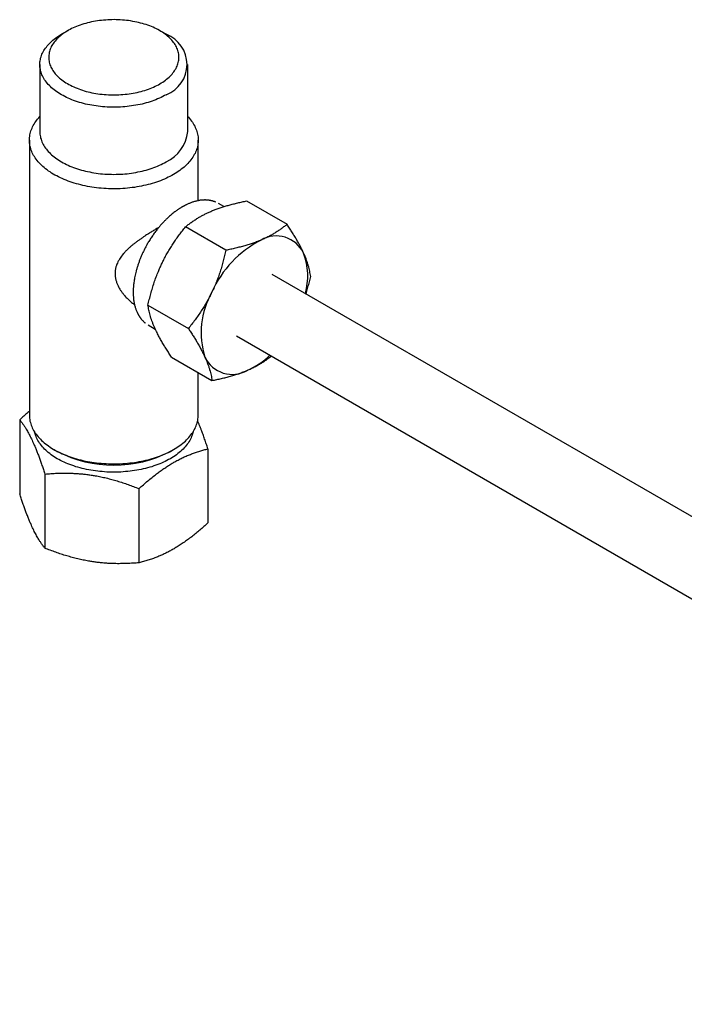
# Model space of a CAD drawing. Header units: millimetres. Extents: x 8 to 869, y 12 to 873.
# Tile 3 of 24: x 615 to 689, y 108 to 219. Entities that reach past the tile are written whole.
import ezdxf

# ---------------------------------------------------------------- set-up
doc = ezdxf.new("R2010")
doc.units = ezdxf.units.MM

msp = doc.modelspace()

# ---------------------------------------------------------------- linework, layer by layer
at = {"color": 7, "linetype": 'Continuous', "lineweight": 30}
for p, q in [((620.03, 217.92), (619.32, 217.51)), ((631.11, 217.51), (630.4, 217.92)), ((616.89, 214.11), (616.89, 206.55)), ((633.55, 206.55), (633.55, 214.11)), ((615.72, 205.6), (615.72, 174.63)), ((634.72, 198.78), (634.72, 205.6)), ((637.61, 198.11), (636.99, 198.47)), ((640.17, 198.75), (644.72, 196.12)), ((637.83, 193.19), (633.28, 195.82)), ((773.35, 115.25), (643.03, 190.48)), ((629.06, 187.02), (633.61, 184.39)), ((629.09, 184.79), (629.89, 184.32)), ((629.09, 184.79), (629.09, 184.79)), ((639.03, 183.55), (769.38, 108.3)), ((631.72, 181.15), (636.27, 178.53)), ((634.72, 174.63), (634.72, 179.42)), ((614.62, 174.12), (614.62, 165.77)), ((618.5, 170.75), (618.85, 170.55)), ((631.58, 170.55), (631.93, 170.75)), ((635.81, 170.84), (635.81, 162.49)), ((617.46, 168), (617.46, 159.65)), ((628.06, 158.01), (628.06, 166.36))]:
    msp.add_line(p, q, dxfattribs=at)
at = {"color": 7, "linetype": 'Continuous', "lineweight": 30, "flags": 128}
for points in [[(630.4, 211.93), (630.56, 212.03), (630.72, 212.13), (630.88, 212.23), (631.02, 212.34), (631.16, 212.45), (631.3, 212.56), (631.43, 212.68), (631.55, 212.79), (631.67, 212.91), (631.77, 213.03), (631.88, 213.16), (631.97, 213.28), (632.06, 213.41), (632.14, 213.54), (632.22, 213.67), (632.28, 213.8), (632.34, 213.93), (632.39, 214.06), (632.44, 214.2), (632.47, 214.33), (632.5, 214.47), (632.53, 214.6), (632.54, 214.74), (632.55, 214.87), (632.55, 215.01), (632.54, 215.15), (632.52, 215.28), (632.5, 215.42), (632.47, 215.55), (632.43, 215.69), (632.38, 215.82), (632.33, 215.95), (632.27, 216.09), (632.2, 216.22), (632.12, 216.35), (632.04, 216.47), (631.95, 216.6), (631.85, 216.72), (631.75, 216.85), (631.64, 216.97), (631.52, 217.08), (631.4, 217.2), (631.27, 217.31), (631.13, 217.43), (630.99, 217.53), (630.84, 217.64), (630.68, 217.74), (630.52, 217.84), (630.36, 217.94), (630.19, 218.04), (630.01, 218.13), (629.83, 218.21), (629.64, 218.3), (629.45, 218.38), (629.26, 218.46), (629.06, 218.53), (628.86, 218.6), (628.65, 218.66), (628.44, 218.73), (628.23, 218.78), (628.01, 218.84), (627.79, 218.89), (627.57, 218.93), (627.34, 218.97), (627.11, 219.01), (626.88, 219.05), (626.65, 219.07), (626.42, 219.1), (626.19, 219.12), (625.95, 219.14), (625.72, 219.15), (625.48, 219.15), (625.25, 219.16), (625.01, 219.15), (624.77, 219.15), (624.54, 219.14), (624.3, 219.12), (624.07, 219.1), (623.84, 219.08), (623.61, 219.05), (623.38, 219.02), (623.15, 218.98), (622.92, 218.94), (622.7, 218.9), (622.48, 218.85), (622.26, 218.8), (622.05, 218.74), (621.84, 218.68), (621.63, 218.61), (621.42, 218.55), (621.22, 218.47), (621.03, 218.4), (620.84, 218.32), (620.65, 218.23), (620.47, 218.15), (620.29, 218.06), (620.12, 217.96), (619.95, 217.87), (619.79, 217.77), (619.63, 217.67), (619.48, 217.56), (619.34, 217.45), (619.2, 217.34), (619.07, 217.23), (618.94, 217.11), (618.82, 217), (618.71, 216.88), (618.61, 216.75), (618.51, 216.63), (618.42, 216.5), (618.33, 216.38), (618.25, 216.25), (618.18, 216.12), (618.12, 215.99), (618.06, 215.85), (618.02, 215.72), (617.98, 215.59), (617.94, 215.45), (617.92, 215.32), (617.9, 215.18), (617.89, 215.04), (617.89, 214.91), (617.89, 214.77), (617.9, 214.63), (617.92, 214.5), (617.95, 214.36), (617.99, 214.23), (618.03, 214.09), (618.08, 213.96), (618.14, 213.83), (618.2, 213.7), (618.27, 213.57), (618.35, 213.44), (618.44, 213.31), (618.53, 213.19), (618.63, 213.06), (618.74, 212.94), (618.85, 212.82), (618.97, 212.71), (619.1, 212.59), (619.23, 212.48), (619.37, 212.37), (619.52, 212.26), (619.67, 212.16), (619.83, 212.05), (619.99, 211.96), (620.16, 211.86), (620.33, 211.77), (620.51, 211.68), (620.7, 211.59), (620.88, 211.51), (621.08, 211.43), (621.27, 211.36), (621.47, 211.29), (621.68, 211.22), (621.89, 211.15), (622.1, 211.09), (622.32, 211.04), (622.53, 210.99), (622.76, 210.94), (622.98, 210.89), (623.21, 210.85), (623.43, 210.82), (623.66, 210.79), (623.89, 210.76), (624.13, 210.74), (624.36, 210.72), (624.6, 210.71), (624.83, 210.7), (625.07, 210.69), (625.3, 210.69), (625.54, 210.7), (625.78, 210.7), (626.01, 210.72), (626.25, 210.73), (626.48, 210.76), (626.71, 210.78), (626.94, 210.81), (627.17, 210.85), (627.4, 210.88), (627.62, 210.93), (627.84, 210.97), (628.06, 211.02), (628.28, 211.08), (628.49, 211.14), (628.7, 211.2), (628.91, 211.27), (629.11, 211.34), (629.31, 211.41), (629.5, 211.49), (629.69, 211.57), (629.88, 211.66), (630.06, 211.75), (630.23, 211.84), (630.4, 211.93)], [(631.11, 210.71), (630.93, 210.61), (630.74, 210.51), (630.55, 210.41), (630.35, 210.32), (630.15, 210.23), (629.95, 210.15), (629.74, 210.07), (629.53, 209.99), (629.31, 209.92), (629.09, 209.85), (628.86, 209.78), (628.64, 209.72), (628.4, 209.66), (628.17, 209.61), (627.93, 209.56), (627.69, 209.52), (627.45, 209.48), (627.21, 209.44), (626.96, 209.41), (626.72, 209.38), (626.47, 209.35), (626.22, 209.33), (625.97, 209.32), (625.72, 209.31), (625.47, 209.3), (625.22, 209.3), (624.96, 209.3), (624.71, 209.31), (624.46, 209.32), (624.21, 209.33), (623.96, 209.35), (623.71, 209.38), (623.47, 209.41), (623.22, 209.44), (622.98, 209.48), (622.74, 209.52), (622.5, 209.56), (622.26, 209.61), (622.03, 209.66), (621.8, 209.72), (621.57, 209.78), (621.34, 209.85), (621.12, 209.92), (620.91, 209.99), (620.69, 210.07), (620.48, 210.15), (620.28, 210.23), (620.08, 210.32), (619.88, 210.41), (619.69, 210.51), (619.51, 210.61), (619.33, 210.71), (619.15, 210.81), (618.98, 210.92), (618.82, 211.03), (618.66, 211.14), (618.51, 211.26), (618.36, 211.38), (618.22, 211.5), (618.09, 211.62), (617.96, 211.75), (617.84, 211.87), (617.73, 212), (617.62, 212.13), (617.52, 212.27), (617.43, 212.4), (617.34, 212.54), (617.26, 212.68), (617.19, 212.82), (617.13, 212.96), (617.07, 213.1), (617.02, 213.24), (616.98, 213.38), (616.95, 213.53), (616.92, 213.67), (616.9, 213.82), (616.89, 213.96), (616.89, 214.11), (616.89, 214.25), (616.9, 214.4), (616.92, 214.54), (616.95, 214.69), (616.98, 214.83), (617.02, 214.97), (617.07, 215.12), (617.13, 215.26), (617.19, 215.4), (617.26, 215.54), (617.34, 215.68), (617.43, 215.81), (617.52, 215.95), (617.62, 216.08), (617.73, 216.21), (617.84, 216.34), (617.96, 216.47), (618.09, 216.6), (618.22, 216.72), (618.36, 216.84), (618.51, 216.96), (618.66, 217.07), (618.82, 217.19), (618.98, 217.3), (619.15, 217.4), (619.32, 217.51)], [(631.93, 201.72), (631.74, 201.61), (631.54, 201.51), (631.34, 201.41), (631.13, 201.31), (630.92, 201.21), (630.7, 201.12), (630.48, 201.03), (630.25, 200.95), (630.02, 200.87), (629.79, 200.79), (629.55, 200.72), (629.31, 200.65), (629.07, 200.59), (628.82, 200.53), (628.57, 200.47), (628.32, 200.42), (628.06, 200.37), (627.8, 200.32), (627.55, 200.28), (627.28, 200.25), (627.02, 200.22), (626.76, 200.19), (626.49, 200.16), (626.22, 200.15), (625.95, 200.13), (625.69, 200.12), (625.42, 200.12), (625.15, 200.12), (624.88, 200.12), (624.61, 200.13), (624.34, 200.14), (624.08, 200.16), (623.81, 200.18), (623.54, 200.2), (623.28, 200.23), (623.02, 200.26), (622.76, 200.3), (622.5, 200.34), (622.24, 200.39), (621.99, 200.44), (621.74, 200.5), (621.49, 200.56), (621.24, 200.62), (621, 200.69), (620.76, 200.76), (620.52, 200.83), (620.29, 200.91), (620.06, 200.99), (619.84, 201.08), (619.62, 201.17), (619.41, 201.26), (619.2, 201.36), (618.99, 201.46), (618.79, 201.56), (618.59, 201.67), (618.4, 201.78), (618.22, 201.89), (618.04, 202.01), (617.87, 202.12), (617.7, 202.25), (617.54, 202.37), (617.38, 202.5), (617.23, 202.63), (617.09, 202.76), (616.96, 202.89), (616.83, 203.03), (616.7, 203.17), (616.59, 203.31), (616.48, 203.45), (616.38, 203.59), (616.28, 203.74), (616.19, 203.88), (616.11, 204.03), (616.04, 204.18), (615.97, 204.33), (615.92, 204.48), (615.86, 204.63), (615.82, 204.79), (615.78, 204.94), (615.76, 205.1), (615.74, 205.25), (615.72, 205.41), (615.72, 205.56), (615.72, 205.72), (615.73, 205.87), (615.75, 206.03), (615.77, 206.18), (615.8, 206.33), (615.84, 206.49), (615.89, 206.64), (615.94, 206.79), (616.01, 206.94), (616.08, 207.09), (616.15, 207.24), (616.24, 207.39), (616.33, 207.54), (616.43, 207.68), (616.53, 207.82), (616.64, 207.96), (616.76, 208.1), (616.89, 208.24)], [(633.55, 208.24), (633.61, 208.17), (633.73, 208.03), (633.85, 207.89), (633.95, 207.75), (634.06, 207.61), (634.15, 207.46), (634.24, 207.32), (634.32, 207.17), (634.39, 207.02), (634.46, 206.87), (634.52, 206.72), (634.57, 206.56), (634.61, 206.41), (634.65, 206.26), (634.68, 206.1), (634.7, 205.95), (634.71, 205.79), (634.72, 205.64), (634.71, 205.48), (634.7, 205.33), (634.69, 205.17), (634.66, 205.02), (634.63, 204.86), (634.59, 204.71), (634.54, 204.56), (634.49, 204.41), (634.43, 204.26), (634.36, 204.11), (634.28, 203.96), (634.2, 203.81), (634.1, 203.66), (634.01, 203.52), (633.9, 203.38), (633.79, 203.24), (633.67, 203.1), (633.54, 202.96), (633.41, 202.82), (633.27, 202.69), (633.12, 202.56), (632.97, 202.43), (632.81, 202.31), (632.65, 202.18), (632.48, 202.06), (632.3, 201.95), (632.12, 201.83), (631.93, 201.72)], [(616.89, 206.55), (616.89, 206.41), (616.9, 206.26), (616.92, 206.12), (616.95, 205.97), (616.98, 205.83), (617.02, 205.69), (617.07, 205.54), (617.13, 205.4), (617.19, 205.26), (617.26, 205.12), (617.34, 204.99), (617.43, 204.85), (617.52, 204.71), (617.62, 204.58), (617.73, 204.45), (617.84, 204.32), (617.96, 204.19), (618.09, 204.07), (618.22, 203.94), (618.36, 203.82), (618.51, 203.7), (618.66, 203.59), (618.82, 203.48), (618.98, 203.36), (619.15, 203.26), (619.33, 203.15), (619.51, 203.05), (619.69, 202.95), (619.88, 202.86), (620.08, 202.77), (620.28, 202.68), (620.48, 202.6), (620.69, 202.52), (620.91, 202.44), (621.12, 202.37), (621.34, 202.3), (621.57, 202.23), (621.8, 202.17), (622.03, 202.11), (622.26, 202.06), (622.5, 202.01), (622.74, 201.96), (622.98, 201.92), (623.22, 201.88), (623.47, 201.85), (623.71, 201.82), (623.96, 201.8), (624.21, 201.78), (624.46, 201.76), (624.71, 201.75), (624.96, 201.75), (625.22, 201.74), (625.47, 201.75), (625.72, 201.75), (625.97, 201.76), (626.22, 201.78), (626.47, 201.8), (626.72, 201.82), (626.96, 201.85), (627.21, 201.88), (627.45, 201.92), (627.69, 201.96), (627.93, 202.01), (628.17, 202.06), (628.4, 202.11), (628.64, 202.17), (628.86, 202.23), (629.09, 202.3), (629.31, 202.37), (629.53, 202.44), (629.74, 202.52), (629.95, 202.6), (630.15, 202.68), (630.35, 202.77), (630.55, 202.86), (630.74, 202.95), (630.93, 203.05), (631.11, 203.15)], [(615.72, 174.63), (615.72, 174.59), (615.72, 174.44), (615.74, 174.28), (615.76, 174.13), (615.78, 173.97), (615.82, 173.82), (615.86, 173.67), (615.92, 173.51), (615.97, 173.36), (616.04, 173.21), (616.11, 173.06), (616.19, 172.91), (616.28, 172.77), (616.38, 172.62), (616.48, 172.48), (616.59, 172.34), (616.7, 172.2), (616.83, 172.06), (616.96, 171.92), (617.09, 171.79), (617.23, 171.66), (617.38, 171.53), (617.54, 171.4), (617.7, 171.28), (617.87, 171.16), (618.04, 171.04), (618.22, 170.92), (618.4, 170.81), (618.59, 170.7), (618.79, 170.59), (618.99, 170.49), (619.2, 170.39), (619.41, 170.29), (619.62, 170.2), (619.84, 170.11), (620.06, 170.02), (620.29, 169.94), (620.52, 169.86), (620.76, 169.79), (621, 169.72), (621.24, 169.65), (621.49, 169.59), (621.74, 169.53), (621.99, 169.47), (622.24, 169.42), (622.5, 169.38), (622.76, 169.33), (623.02, 169.3), (623.28, 169.26), (623.54, 169.23), (623.81, 169.21), (624.08, 169.19), (624.34, 169.17), (624.61, 169.16), (624.88, 169.15), (625.15, 169.15), (625.42, 169.15), (625.69, 169.15), (625.95, 169.16), (626.22, 169.18), (626.49, 169.2), (626.76, 169.22), (627.02, 169.25), (627.28, 169.28), (627.55, 169.31), (627.8, 169.35), (628.06, 169.4), (628.32, 169.45), (628.57, 169.5), (628.82, 169.56), (629.07, 169.62), (629.31, 169.68), (629.55, 169.75), (629.79, 169.82), (630.02, 169.9), (630.25, 169.98), (630.48, 170.07), (630.7, 170.15), (630.92, 170.24), (631.13, 170.34), (631.34, 170.44), (631.54, 170.54), (631.74, 170.64), (631.93, 170.75), (632.12, 170.86), (632.3, 170.98), (632.48, 171.1), (632.65, 171.22), (632.81, 171.34), (632.97, 171.46), (633.12, 171.59), (633.27, 171.72), (633.41, 171.85), (633.54, 171.99), (633.67, 172.13), (633.79, 172.27), (633.9, 172.41), (634.01, 172.55), (634.1, 172.69), (634.2, 172.84), (634.28, 172.99), (634.36, 173.14), (634.43, 173.29), (634.49, 173.44), (634.54, 173.59), (634.59, 173.74), (634.63, 173.9), (634.66, 174.05), (634.69, 174.2), (634.7, 174.36), (634.71, 174.51), (634.72, 174.63)], [(634.15, 172.76), (634.12, 172.65), (634.08, 172.51), (634.03, 172.36), (633.97, 172.21), (633.91, 172.06), (633.84, 171.92), (633.76, 171.77), (633.67, 171.63), (633.58, 171.49), (633.48, 171.35), (633.37, 171.21), (633.26, 171.08), (633.14, 170.94), (633.01, 170.81), (632.88, 170.68), (632.74, 170.55), (632.59, 170.43), (632.44, 170.3), (632.28, 170.18), (632.11, 170.07), (631.94, 169.95), (631.76, 169.84), (631.58, 169.73), (631.39, 169.63), (631.2, 169.53), (631, 169.43), (630.8, 169.33), (630.59, 169.24), (630.38, 169.15), (630.16, 169.07), (629.94, 168.99), (629.72, 168.91), (629.49, 168.83), (629.26, 168.76), (629.02, 168.7), (628.78, 168.64), (628.54, 168.58), (628.29, 168.53), (628.05, 168.48), (627.8, 168.43), (627.55, 168.39), (627.29, 168.35), (627.04, 168.32), (626.78, 168.29), (626.52, 168.27), (626.26, 168.25), (626, 168.23), (625.74, 168.22), (625.48, 168.21), (625.22, 168.21), (624.95, 168.21), (624.69, 168.22), (624.43, 168.23), (624.17, 168.25), (623.91, 168.27), (623.65, 168.29), (623.4, 168.32), (623.14, 168.35), (622.89, 168.39), (622.64, 168.43), (622.39, 168.48), (622.14, 168.53), (621.89, 168.58), (621.65, 168.64), (621.41, 168.7), (621.18, 168.76), (620.94, 168.83), (620.72, 168.91), (620.49, 168.99), (620.27, 169.07), (620.05, 169.15), (619.84, 169.24), (619.63, 169.33), (619.43, 169.43), (619.23, 169.53), (619.04, 169.63), (618.85, 169.73), (618.67, 169.84), (618.49, 169.95), (618.32, 170.07), (618.16, 170.18), (618, 170.3), (617.84, 170.43), (617.7, 170.55), (617.56, 170.68), (617.42, 170.81), (617.29, 170.94), (617.17, 171.08), (617.06, 171.21), (616.95, 171.35), (616.85, 171.49), (616.76, 171.63), (616.67, 171.77), (616.59, 171.92), (616.52, 172.06), (616.46, 172.21), (616.4, 172.36), (616.35, 172.51), (616.31, 172.65), (616.29, 172.76)]]:
    msp.add_lwpolyline(points, dxfattribs=at)
at = {"color": 7, "linetype": 'Continuous', "lineweight": 30}
for centre, radius, start, end in [((629.82, 214.11), 3.64, 290.7816, 69.2023), ((629.37, 206.97), 4.19, 294.4057, 354.2741), ((647.27, 183.62), 12.04, 116.9766, 156.1637), ((643.52, 191.43), 3.38, 25.3923, 120.3951), ((639.65, 190.29), 7.4, 344.5012, 20.4792), ((644.21, 183.93), 9.16, 150.1836, 197.6547), ((638.54, 182.6), 3.38, 205.3923, 300.3951), ((636.53, 187.95), 9.07, 294.2483, 313.6234), ((625.22, 182.81), 13.81, 242.5625, 297.4321)]:
    msp.add_arc(centre, radius, start, end, dxfattribs=at)
for points, knots in [([(636.69, 198.62), (636.69, 198.62), (636.66, 198.63), (636.59, 198.66), (636.5, 198.69), (636.41, 198.72), (636.32, 198.75), (636.23, 198.77), (636.14, 198.79), (636.05, 198.81), (635.96, 198.82), (635.87, 198.83), (635.79, 198.84), (635.72, 198.85), (635.67, 198.85), (635.63, 198.85), (635.59, 198.85), (635.55, 198.86), (635.49, 198.86), (635.41, 198.86), (635.32, 198.85), (635.2, 198.85), (635.07, 198.84), (634.93, 198.82), (634.78, 198.79), (634.62, 198.76), (634.46, 198.72), (634.29, 198.68), (634.12, 198.63), (633.96, 198.57), (633.81, 198.51), (633.66, 198.45), (633.52, 198.39), (633.39, 198.33), (633.28, 198.27), (633.18, 198.22), (633.1, 198.18), (633.04, 198.14), (632.97, 198.11), (632.91, 198.07), (632.84, 198.03), (632.76, 197.98), (632.67, 197.92), (632.56, 197.86), (632.45, 197.78), (632.31, 197.68), (632.16, 197.57), (631.98, 197.44), (631.8, 197.29), (631.59, 197.12), (631.37, 196.92), (631.12, 196.69), (630.87, 196.43), (630.61, 196.16), (630.37, 195.88), (630.11, 195.56), (629.84, 195.21), (629.56, 194.81), (629.29, 194.41), (629.05, 194.02), (628.85, 193.65), (628.67, 193.31), (628.5, 192.96), (628.34, 192.6), (628.19, 192.25), (628.05, 191.89), (627.93, 191.53), (627.82, 191.18), (627.72, 190.85), (627.64, 190.53), (627.58, 190.24), (627.53, 189.96), (627.49, 189.71), (627.46, 189.47), (627.43, 189.26), (627.42, 189.08), (627.41, 188.93), (627.4, 188.79), (627.4, 188.67), (627.4, 188.57), (627.4, 188.5), (627.4, 188.44), (627.4, 188.4), (627.4, 188.34), (627.4, 188.26), (627.4, 188.16), (627.41, 188.04), (627.42, 187.91), (627.43, 187.76), (627.45, 187.59), (627.48, 187.41), (627.52, 187.21), (627.56, 187.02), (627.61, 186.84), (627.66, 186.68), (627.71, 186.52), (627.77, 186.37), (627.82, 186.25), (627.87, 186.15), (627.91, 186.07), (627.95, 185.99), (627.99, 185.92), (628.02, 185.87), (628.05, 185.82), (628.06, 185.79), (628.08, 185.77), (628.1, 185.74), (628.12, 185.71), (628.15, 185.66), (628.19, 185.61), (628.23, 185.55), (628.28, 185.48), (628.35, 185.4), (628.43, 185.32), (628.51, 185.23), (628.59, 185.15), (628.68, 185.08), (628.75, 185.02), (628.79, 184.99), (628.8, 184.98)], [0, 0, 0, 0, 0.000501, 0.007227, 0.014244, 0.021047, 0.027637, 0.034014, 0.040782, 0.047291, 0.053543, 0.059537, 0.065126, 0.069792, 0.073488, 0.076216, 0.078208, 0.080606, 0.084589, 0.089529, 0.095425, 0.103066, 0.111624, 0.120556, 0.129845, 0.13949, 0.14949, 0.159846, 0.170556, 0.17938, 0.18843, 0.197653, 0.206211, 0.213823, 0.22049, 0.226212, 0.230989, 0.234823, 0.237796, 0.242112, 0.246179, 0.25077, 0.256165, 0.262363, 0.269365, 0.277169, 0.286681, 0.297163, 0.308617, 0.32104, 0.334434, 0.350666, 0.367056, 0.383459, 0.399877, 0.416309, 0.436868, 0.457451, 0.478058, 0.498689, 0.515213, 0.531754, 0.548311, 0.564886, 0.581478, 0.598088, 0.614717, 0.631105, 0.646685, 0.661437, 0.675361, 0.688456, 0.700723, 0.71216, 0.722769, 0.730976, 0.738607, 0.745661, 0.752042, 0.757288, 0.76134, 0.763005, 0.765267, 0.768327, 0.772605, 0.777843, 0.784044, 0.791207, 0.799235, 0.807229, 0.819284, 0.83072, 0.841538, 0.852439, 0.862629, 0.872298, 0.882152, 0.892255, 0.897826, 0.90347, 0.909187, 0.914466, 0.918774, 0.92211, 0.924195, 0.925777, 0.927898, 0.930701, 0.934184, 0.938349, 0.943195, 0.949432, 0.956525, 0.964473, 0.973184, 0.981553, 0.989261, 0.996306, 1, 1, 1, 1]), ([(633.28, 195.82), (633.39, 195.91), (633.6, 196.08), (633.94, 196.33), (634.3, 196.58), (634.65, 196.81), (635, 197.01), (635.34, 197.19), (635.69, 197.37), (636.05, 197.54), (636.44, 197.7), (636.85, 197.86), (637.29, 198.01), (637.74, 198.15), (638.2, 198.29), (638.67, 198.41), (639.16, 198.53), (639.66, 198.65), (640, 198.71), (640.17, 198.75)], [0, 0, 0, 0, 0.066134, 0.132301, 0.198455, 0.264572, 0.318636, 0.37275, 0.426877, 0.480982, 0.535037, 0.592612, 0.650225, 0.707845, 0.765428, 0.824054, 0.882705, 0.941363, 1, 1, 1, 1]), ([(630.28, 195.76), (630.23, 195.74), (630.07, 195.64), (629.78, 195.46), (629.4, 195.24), (629.08, 195.03), (628.77, 194.83), (628.5, 194.65), (628.21, 194.45), (627.92, 194.25), (627.65, 194.04), (627.37, 193.83), (627.11, 193.61), (626.86, 193.38), (626.65, 193.18), (626.45, 192.98), (626.28, 192.78), (626.09, 192.55), (625.92, 192.31), (625.78, 192.09), (625.66, 191.86), (625.57, 191.66), (625.51, 191.47), (625.46, 191.33), (625.42, 191.18), (625.4, 191.03), (625.37, 190.88), (625.36, 190.73), (625.36, 190.58), (625.36, 190.43), (625.37, 190.28), (625.39, 190.12), (625.42, 189.97), (625.46, 189.82), (625.5, 189.66), (625.56, 189.5), (625.64, 189.3), (625.75, 189.06), (625.9, 188.8), (626.07, 188.55), (626.24, 188.32), (626.4, 188.13), (626.55, 187.97), (626.7, 187.8), (626.87, 187.64), (627.04, 187.48), (627.22, 187.33), (627.39, 187.2), (627.5, 187.12), (627.54, 187.09)], [0, 0, 0, 0, 0.0112879, 0.0443643, 0.0778268, 0.1114018, 0.1339615, 0.1616173, 0.1893227, 0.2172483, 0.2452215, 0.2735442, 0.3019181, 0.3305273, 0.3591977, 0.3766201, 0.4029003, 0.4292474, 0.4558286, 0.4825045, 0.5004212, 0.5284013, 0.5424777, 0.5565539, 0.5708228, 0.5850914, 0.5994705, 0.6138495, 0.6278548, 0.6418601, 0.6559758, 0.6700916, 0.6844282, 0.698765, 0.7132069, 0.727649, 0.7449268, 0.7710846, 0.7973555, 0.8239328, 0.8505965, 0.8685088, 0.8878733, 0.9072609, 0.9268335, 0.9464064, 0.9660549, 0.9857036, 1, 1, 1, 1]), ([(629.06, 187.02), (629.11, 187.23), (629.21, 187.66), (629.38, 188.3), (629.56, 188.93), (629.76, 189.56), (629.98, 190.19), (630.2, 190.75), (630.41, 191.23), (630.59, 191.64), (630.81, 192.08), (631.05, 192.54), (631.33, 193.04), (631.62, 193.52), (631.93, 194), (632.25, 194.47), (632.59, 194.93), (632.93, 195.38), (633.17, 195.67), (633.28, 195.82)], [0, 0, 0, 0, 0.066013, 0.132024, 0.198299, 0.264571, 0.331929, 0.399286, 0.444533, 0.489791, 0.535038, 0.592479, 0.64992, 0.707674, 0.765429, 0.823974, 0.882522, 0.94126, 1, 1, 1, 1]), ([(644.72, 196.12), (644.62, 196.04), (644.42, 195.88), (644.1, 195.64), (643.77, 195.41), (643.42, 195.18), (643.05, 194.96), (642.66, 194.74), (642.25, 194.54), (641.96, 194.41), (641.81, 194.35)], [0, 0, 0, 0, 0.123627, 0.247252, 0.371298, 0.49534, 0.621101, 0.746858, 0.87343, 1, 1, 1, 1]), ([(646.58, 192.88), (646.53, 193), (646.41, 193.25), (646.22, 193.63), (646.01, 194.03), (645.78, 194.43), (645.53, 194.84), (645.27, 195.26), (645, 195.69), (644.81, 195.98), (644.72, 196.12)], [0, 0, 0, 0, 0.123252, 0.246505, 0.370557, 0.494613, 0.620709, 0.746809, 0.873403, 1, 1, 1, 1]), ([(641.81, 194.35), (641.67, 194.29), (641.38, 194.17), (640.92, 194), (640.44, 193.84), (639.95, 193.69), (639.44, 193.56), (638.92, 193.43), (638.38, 193.3), (638.02, 193.23), (637.83, 193.19)], [0, 0, 0, 0, 0.123252, 0.246505, 0.370557, 0.494613, 0.620709, 0.746809, 0.873403, 1, 1, 1, 1]), ([(637.83, 193.19), (637.79, 192.99), (637.7, 192.59), (637.54, 192), (637.38, 191.4), (637.19, 190.81), (636.99, 190.22), (636.77, 189.63), (636.53, 189.05), (636.35, 188.67), (636.26, 188.48)], [0, 0, 0, 0, 0.123627, 0.247252, 0.371298, 0.49534, 0.621101, 0.746858, 0.87343, 1, 1, 1, 1]), ([(647.38, 190.26), (647.36, 190.35), (647.33, 190.54), (647.27, 190.84), (647.2, 191.15), (647.12, 191.47), (647.01, 191.8), (646.89, 192.15), (646.75, 192.51), (646.64, 192.75), (646.58, 192.88)], [0, 0, 0, 0, 0.1236274, 0.2472517, 0.3712976, 0.4953395, 0.6211006, 0.7468579, 0.8734297, 1, 1, 1, 1]), ([(646.85, 188.27), (646.87, 188.32), (646.95, 188.57), (647.08, 189.03), (647.23, 189.64), (647.33, 190.05), (647.38, 190.26)], [0, 0, 0, 0, 0.079499, 0.385531, 0.692761, 1, 1, 1, 1]), ([(636.26, 188.48), (636.17, 188.3), (635.99, 187.94), (635.7, 187.4), (635.39, 186.88), (635.06, 186.36), (634.72, 185.85), (634.36, 185.36), (633.99, 184.87), (633.74, 184.55), (633.61, 184.39)], [0, 0, 0, 0, 0.1232516, 0.2465046, 0.3705571, 0.4946131, 0.6207088, 0.7468088, 0.8734027, 1, 1, 1, 1]), ([(631.72, 181.15), (631.62, 181.3), (631.43, 181.6), (631.14, 182.05), (630.87, 182.49), (630.61, 182.93), (630.37, 183.36), (630.17, 183.74), (630.01, 184.06), (629.88, 184.34), (629.75, 184.63), (629.62, 184.94), (629.5, 185.26), (629.4, 185.57), (629.3, 185.88), (629.22, 186.18), (629.16, 186.47), (629.1, 186.75), (629.08, 186.93), (629.06, 187.02)], [0, 0, 0, 0, 0.066013, 0.132024, 0.198299, 0.264571, 0.331929, 0.399286, 0.444533, 0.489791, 0.535038, 0.592479, 0.64992, 0.707674, 0.765429, 0.823974, 0.882522, 0.94126, 1, 1, 1, 1]), ([(633.61, 184.39), (633.71, 184.25), (633.89, 183.97), (634.16, 183.55), (634.41, 183.14), (634.66, 182.73), (634.89, 182.32), (635.1, 181.92), (635.3, 181.53), (635.42, 181.28), (635.48, 181.15)], [0, 0, 0, 0, 0.123583, 0.247409, 0.371231, 0.496121, 0.621007, 0.747163, 0.873317, 1, 1, 1, 1]), ([(635.48, 181.15), (635.53, 181.03), (635.64, 180.79), (635.78, 180.43), (635.9, 180.09), (636.01, 179.76), (636.09, 179.44), (636.17, 179.12), (636.23, 178.82), (636.26, 178.62), (636.27, 178.53)], [0, 0, 0, 0, 0.123252, 0.246505, 0.370557, 0.494613, 0.620709, 0.746809, 0.873403, 1, 1, 1, 1]), ([(640.25, 179.68), (640.39, 179.74), (640.67, 179.87), (641.08, 180.07), (641.46, 180.28), (641.83, 180.5), (642.19, 180.72), (642.52, 180.96), (642.78, 181.15), (642.91, 181.26), (642.95, 181.29)], [0, 0, 0, 0, 0.134681, 0.269364, 0.40492, 0.54048, 0.678269, 0.816063, 0.954396, 1, 1, 1, 1]), ([(636.27, 178.53), (636.45, 178.56), (636.81, 178.64), (637.33, 178.75), (637.84, 178.88), (638.35, 179.02), (638.85, 179.17), (639.33, 179.33), (639.8, 179.5), (640.1, 179.62), (640.25, 179.68)], [0, 0, 0, 0, 0.123627, 0.247252, 0.371298, 0.49534, 0.621101, 0.746858, 0.87343, 1, 1, 1, 1]), ([(615.72, 175.07), (615.66, 175.02), (615.45, 174.85), (615.08, 174.53), (614.77, 174.26), (614.62, 174.12)], [0, 0, 0, 0, 0.156449, 0.578309, 1, 1, 1, 1]), ([(614.62, 174.12), (614.68, 174.04), (614.8, 173.89), (614.99, 173.63), (615.18, 173.35), (615.34, 173.08), (615.49, 172.82), (615.62, 172.59), (615.75, 172.35), (615.88, 172.09), (616.01, 171.82), (616.15, 171.51), (616.31, 171.16), (616.47, 170.76), (616.64, 170.34), (616.8, 169.9), (616.97, 169.45), (617.13, 168.98), (617.3, 168.5), (617.41, 168.17), (617.46, 168)], [0, 0, 0, 0, 0.066013, 0.132024, 0.198298, 0.264569, 0.309474, 0.354386, 0.399289, 0.444536, 0.489794, 0.535041, 0.592481, 0.649922, 0.707675, 0.76543, 0.823975, 0.882522, 0.94126, 1, 1, 1, 1]), ([(635.81, 170.84), (635.75, 171.03), (635.63, 171.4), (635.44, 171.94), (635.26, 172.46), (635.09, 172.92), (634.94, 173.3), (634.81, 173.62), (634.72, 173.86), (634.66, 173.98), (634.65, 174.01)], [0, 0, 0, 0, 0.160911, 0.321817, 0.483365, 0.644906, 0.754364, 0.863842, 0.973296, 1, 1, 1, 1]), ([(628.06, 166.36), (628.22, 166.51), (628.54, 166.8), (629.04, 167.22), (629.53, 167.63), (630, 168), (630.44, 168.32), (630.85, 168.61), (631.27, 168.89), (631.68, 169.15), (632.11, 169.4), (632.56, 169.64), (633.03, 169.87), (633.49, 170.08), (633.96, 170.27), (634.42, 170.44), (634.89, 170.59), (635.35, 170.72), (635.66, 170.8), (635.81, 170.84)], [0, 0, 0, 0, 0.06434, 0.12871, 0.193069, 0.257393, 0.309915, 0.362483, 0.415061, 0.467619, 0.520133, 0.579507, 0.638924, 0.698348, 0.757731, 0.818279, 0.878855, 0.93944, 1, 1, 1, 1]), ([(617.46, 168), (617.69, 168.02), (618.14, 168.06), (618.83, 168.09), (619.53, 168.11), (620.16, 168.1), (620.71, 168.08), (621.19, 168.05), (621.68, 168.01), (622.16, 167.96), (622.65, 167.89), (623.18, 167.81), (623.75, 167.7), (624.37, 167.56), (624.99, 167.4), (625.6, 167.23), (626.22, 167.03), (626.83, 166.82), (627.45, 166.6), (627.85, 166.44), (628.06, 166.36)], [0, 0, 0, 0, 0.066013, 0.132024, 0.198298, 0.264569, 0.309474, 0.354386, 0.399289, 0.444536, 0.489794, 0.535041, 0.592481, 0.649922, 0.707675, 0.76543, 0.823975, 0.882522, 0.94126, 1, 1, 1, 1]), ([(617.46, 159.65), (617.4, 159.73), (617.28, 159.88), (617.09, 160.14), (616.9, 160.42), (616.74, 160.69), (616.59, 160.94), (616.46, 161.18), (616.33, 161.42), (616.2, 161.68), (616.07, 161.95), (615.93, 162.26), (615.77, 162.61), (615.61, 163.01), (615.44, 163.43), (615.28, 163.87), (615.11, 164.32), (614.95, 164.79), (614.78, 165.27), (614.67, 165.6), (614.62, 165.77)], [0, 0, 0, 0, 0.066013, 0.132024, 0.198298, 0.264569, 0.309474, 0.354386, 0.399289, 0.444536, 0.489794, 0.535041, 0.592481, 0.649922, 0.707675, 0.76543, 0.823975, 0.882522, 0.94126, 1, 1, 1, 1]), ([(635.81, 162.49), (635.66, 162.35), (635.36, 162.08), (634.91, 161.69), (634.45, 161.31), (633.99, 160.94), (633.52, 160.59), (633.04, 160.26), (632.57, 159.94), (632.12, 159.66), (631.69, 159.42), (631.28, 159.2), (630.88, 159), (630.48, 158.82), (630.04, 158.64), (629.57, 158.46), (629.06, 158.29), (628.55, 158.14), (628.22, 158.05), (628.06, 158.01)], [0, 0, 0, 0, 0.0594719, 0.1189666, 0.1784531, 0.2379137, 0.2983844, 0.3588986, 0.4194057, 0.4798667, 0.5312307, 0.5826367, 0.6340612, 0.6854757, 0.7368467, 0.8026093, 0.8684085, 0.9342203, 1, 1, 1, 1]), ([(628.06, 158.01), (627.83, 157.99), (627.37, 157.96), (626.68, 157.92), (625.98, 157.91), (625.36, 157.91), (624.8, 157.93), (624.32, 157.96), (623.84, 158), (623.35, 158.05), (622.87, 158.12), (622.34, 158.21), (621.76, 158.32), (621.15, 158.45), (620.53, 158.61), (619.91, 158.79), (619.3, 158.98), (618.68, 159.19), (618.07, 159.41), (617.66, 159.57), (617.46, 159.65)], [0, 0, 0, 0, 0.066013, 0.132024, 0.198298, 0.264569, 0.309474, 0.354386, 0.399289, 0.444536, 0.489794, 0.535041, 0.592481, 0.649922, 0.707675, 0.76543, 0.823975, 0.882522, 0.94126, 1, 1, 1, 1])]:
    msp.add_open_spline(points, degree=3, knots=knots, dxfattribs=at)

doc.saveas('drawing.dxf')
